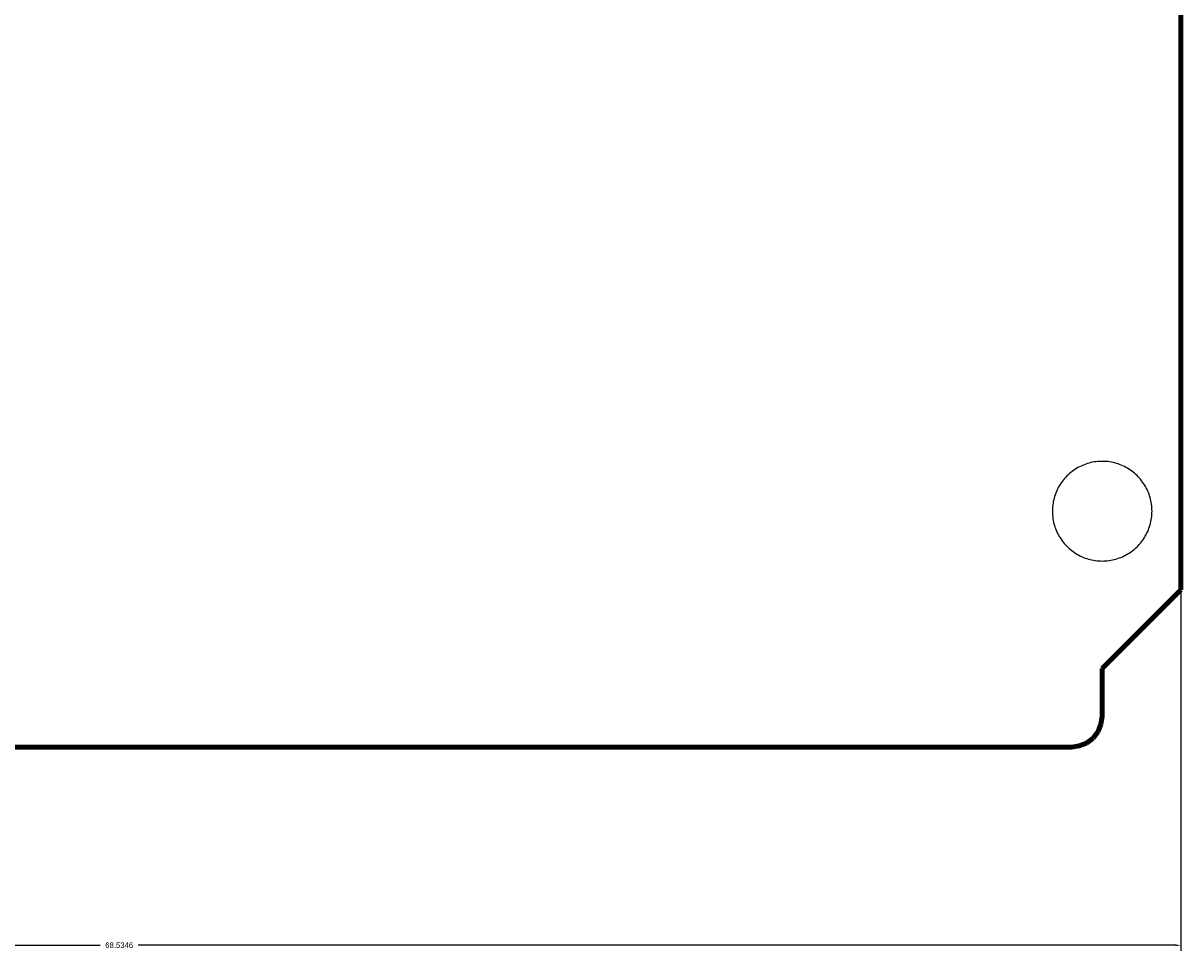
# Model space of a CAD drawing. Header units: millimetres. Extents: x -6 to 110, y 152 to 212.
# Tile 2 of 4: x 31 to 69, y 152 to 182. Entities that reach past the tile are written whole.
import ezdxf

# ---------------------------------------------------------------- set-up
doc = ezdxf.new("R2010")
doc.units = ezdxf.units.MM
doc.header["$MEASUREMENT"] = 0
doc.layers.get('Defpoints').update_dxf_attribs({"linetype": 'CONTINUOUS'})
doc.layers.add('Incisione', color=5, linetype='CONTINUOUS', true_color=0x1710ff)
doc.layers.add('Taglio', color=22, linetype='CONTINUOUS', true_color=0xc0240f)
doc.dimstyles.get("Standard").update_dxf_attribs({"dimtxt": 0.18, "dimasz": 0.18, "dimexe": 0.18, "dimexo": 0.0625, "dimgap": 0.09, "dimtad": 0, "dimtih": 1, "dimtoh": 1, "dimdec": 4, "dimzin": 0, "dimdsep": 46, "dimtxsty": 'Standard', "dimcen": 0.09, "dimadec": 0, "dimazin": 0, "dimtfac": 1, "dimtdec": 4, "dimtofl": 0, "dimtmove": 0, "dimatfit": 3, "dimfxl": 1, "dimtolj": 1, "dimtzin": 0, "dimarcsym": 0})

# ---------------------------------------------------------------- blocks, each defined once
blk = doc.blocks.new('*D3')
at = {"layer": 'Defpoints', "color": 0}
for p in [(0, 163.767), (68.535, 163.767), (0, 152.298)]:
    blk.add_point(p, dxfattribs=at)
at = {"layer": 'Incisione', "color": 0, "lineweight": -2}
for p, q in [((0, 163.704), (0, 152.118)), ((68.535, 163.704), (68.535, 152.118)), ((0.18, 152.298), (33.65, 152.298)), ((68.355, 152.298), (34.884, 152.298))]:
    blk.add_line(p, q, dxfattribs=at)
at = {"layer": 'Incisione', "color": 0}
for points in [[(0.18, 152.328), (0.18, 152.268), (0, 152.298)], [(68.355, 152.268), (68.355, 152.328), (68.535, 152.298)]]:
    blk.add_solid(points, dxfattribs=at)
at = {"layer": 'Incisione', "color": 0, "insert": (34.267, 152.298), "char_height": 0.18, "attachment_point": 5}
blk.add_mtext('\\A1;68.5346', dxfattribs=at)

msp = doc.modelspace()

# ---------------------------------------------------------------- linework, layer by layer
at = {"layer": 'Incisione', "lineweight": 211}
for points in [[(68.53462, 196.50009), (68.53462, 163.76682)], [(68.53462, 163.76682), (65.99551, 161.22772)], [(65.99551, 161.22772), (65.99551, 159.6831)], [(65.99551, 159.6831), (65.9532, 159.42919)], [(65.86856, 159.19644), (65.69929, 158.98484)], [(65.9532, 159.42919), (65.86856, 159.19644)], [(65.48769, 158.81557), (65.25494, 158.73093)], [(65.69929, 158.98484), (65.48769, 158.81557)], [(65.00103, 158.68862), (0.99448, 158.68862)], [(65.25494, 158.73093), (65.00103, 158.68862)]]:
    msp.add_lwpolyline(points, dxfattribs=at)
at = {"layer": 'Taglio'}
for points in [[(67.60361, 166.30592), (67.60265, 166.36163), (67.59975, 166.41728), (67.59493, 166.47279), (67.58819, 166.52809), (67.57954, 166.58314), (67.56898, 166.63784), (67.55654, 166.69215), (67.54222, 166.746), (67.52605, 166.79932), (67.50804, 166.85205), (67.48821, 166.90412), (67.46659, 166.95547), (67.44321, 167.00604), (67.41808, 167.05577), (67.39125, 167.10461), (67.36275, 167.15248), (67.3326, 167.19934), (67.30085, 167.24512), (67.26753, 167.28978), (67.23268, 167.33325), (67.19635, 167.3755), (67.15857, 167.41645), (67.1194, 167.45608), (67.07888, 167.49432), (67.03706, 167.53114), (66.99399, 167.56649), (66.94972, 167.60032), (66.90431, 167.6326), (66.8578, 167.66329), (66.81026, 167.69235), (66.76174, 167.71974), (66.71231, 167.74544), (66.66201, 167.7694), (66.61091, 167.79161), (66.55907, 167.81204), (66.50655, 167.83066), (66.45343, 167.84745), (66.39975, 167.86239), (66.34558, 167.87546), (66.291, 167.88664), (66.23606, 167.89593), (66.18084, 167.90331), (66.12539, 167.90877), (66.06978, 167.91231), (66.01409, 167.91392), (65.95837, 167.91359), (65.9027, 167.91134), (65.84714, 167.90716), (65.79175, 167.90106), (65.73662, 167.89305), (65.68179, 167.88312), (65.62734, 167.87131), (65.57333, 167.85761), (65.51983, 167.84206), (65.4669, 167.82466), (65.4146, 167.80543), (65.363, 167.78441), (65.31216, 167.76161), (65.26214, 167.73706), (65.21301, 167.7108), (65.16481, 167.68284), (65.1176, 167.65324), (65.07146, 167.62202), (65.02642, 167.58922), (64.98254, 167.55487), (64.93988, 167.51903), (64.89849, 167.48173), (64.85842, 167.44302), (64.81971, 167.40295), (64.78241, 167.36156), (64.74657, 167.3189), (64.71222, 167.27502), (64.67942, 167.22998), (64.6482, 167.18383), (64.61859, 167.13663), (64.59064, 167.08843), (64.56438, 167.03929), (64.53983, 166.98928), (64.51703, 166.93844), (64.49601, 166.88684), (64.47678, 166.83454), (64.45938, 166.78161), (64.44382, 166.72811), (64.43013, 166.6741), (64.41831, 166.61965), (64.40839, 166.56482), (64.40038, 166.50968), (64.39428, 166.4543), (64.3901, 166.39874), (64.38784, 166.34307), (64.38752, 166.28735), (64.38913, 166.23166), (64.39267, 166.17605), (64.39813, 166.1206), (64.40551, 166.06538), (64.4148, 166.01044), (64.42598, 165.95585), (64.43905, 165.90169), (64.45399, 165.84801), (64.47078, 165.79488), (64.4894, 165.74237), (64.50982, 165.69053), (64.53204, 165.63943), (64.556, 165.58913), (64.5817, 165.53969), (64.60909, 165.49118), (64.63815, 165.44364), (64.66884, 165.39713), (64.70112, 165.35172), (64.73495, 165.30745), (64.7703, 165.26438), (64.80711, 165.22256), (64.84536, 165.18204), (64.88498, 165.14287), (64.92594, 165.10509), (64.96819, 165.06876), (65.01166, 165.03391), (65.05632, 165.00059), (65.1021, 164.96884), (65.14896, 164.93869), (65.19683, 164.91019), (65.24566, 164.88335), (65.2954, 164.85823), (65.34597, 164.83485), (65.39732, 164.81323), (65.44939, 164.7934), (65.50212, 164.77539), (65.55544, 164.75921), (65.60928, 164.7449), (65.66359, 164.73245), (65.7183, 164.7219), (65.77335, 164.71325), (65.82865, 164.70651), (65.88416, 164.70169), (65.9398, 164.69879), (65.99551, 164.69783)], [(65.99551, 164.69783), (66.05164, 164.69881), (66.10769, 164.70174), (66.16361, 164.70664), (66.21932, 164.71348), (66.27476, 164.72226), (66.32986, 164.73297), (66.38455, 164.74559), (66.43877, 164.76012), (66.49244, 164.77653), (66.54552, 164.79481), (66.59792, 164.81492), (66.64959, 164.83685), (66.70046, 164.86058), (66.75047, 164.88606), (66.79956, 164.91327), (66.84768, 164.94218), (66.89475, 164.97275), (66.94073, 165.00495), (66.98556, 165.03873), (67.02918, 165.07405), (67.07154, 165.11087), (67.11259, 165.14916), (67.15228, 165.18885), (67.19056, 165.2299), (67.22739, 165.27226), (67.26271, 165.31588), (67.29649, 165.36071), (67.32869, 165.40669), (67.35926, 165.45376), (67.38817, 165.50188), (67.41538, 165.55097), (67.44086, 165.60098), (67.46459, 165.65185), (67.48652, 165.70352), (67.50663, 165.75592), (67.52491, 165.80899), (67.54132, 165.86267), (67.55585, 165.91689), (67.56847, 165.97158), (67.57918, 166.02668), (67.58796, 166.08212), (67.5948, 166.13783), (67.5997, 166.19375), (67.60263, 166.2498), (67.60361, 166.30592)]]:
    msp.add_lwpolyline(points, dxfattribs=at)

# ---------------------------------------------------------------- dimensions: what is measured, and where the dimension line sits
at = {"layer": 'Incisione'}
dim = msp.add_aligned_dim(p1=(68.53462, 163.76682), p2=(0, 163.76682), distance=11.46862, dimstyle='Standard', dxfattribs=at)
dim.commit()
dim.dimension.update_dxf_attribs({"geometry": '*D3', "text_midpoint": (34.26731, 152.29821)})

doc.saveas('drawing.dxf')
